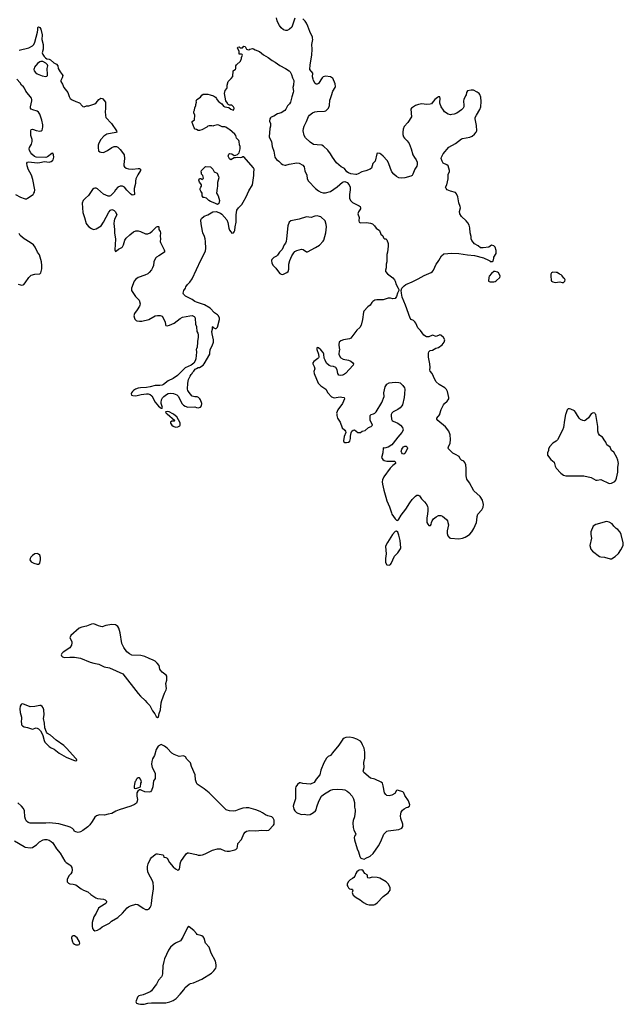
# Model space of a CAD drawing. Header units: inches. Extents: x 2294237 to 2473966, y 835830 to 1006981.
# Tile 22 of 77: x 2357057 to 2367105, y 910171 to 926560. Entities that reach past the tile are written whole.
import ezdxf

# ---------------------------------------------------------------- set-up
doc = ezdxf.new("R2010")
doc.units = ezdxf.units.IN
doc.header["$MEASUREMENT"] = 0
for name, color, linetype in [('C3951', 7, 'Continuous'), ('C3952', 7, 'Continuous'), ('C3961', 7, 'Continuous'), ('C3962', 7, 'Continuous')]:
    doc.layers.add(name, color=color, linetype=linetype)

msp = doc.modelspace()

# ---------------------------------------------------------------- linework, layer by layer
at = {"layer": 'C3951', "color": 6, "elevation": 200}
for points in [[(2359510, 920000), (2359642, 919890), (2359630, 919878), (2359590, 919879), (2359570, 919862), (2359566, 919846), (2359590, 919811), (2359610, 919795), (2359650, 919775), (2359690, 919784), (2359722, 919798), (2359729, 919811), (2359729, 919850), (2359673, 919950), (2359624, 919990), (2359605, 920000)], [(2360000, 913858), (2359993, 913873), (2359986, 913906), (2359978, 913990), (2359915, 914130), (2359898, 914190), (2359839, 914250), (2359817, 914290), (2359785, 914305), (2359710, 914296), (2359630, 914327), (2359592, 914352), (2359510, 914433), (2359470, 914465), (2359410, 914498), (2359362, 914470), (2359327, 914413), (2359299, 914310), (2359270, 914258), (2359255, 914210), (2359251, 914170), (2359261, 914110), (2359305, 914030), (2359311, 914010), (2359312, 913930), (2359302, 913910), (2359285, 913890), (2359275, 913790), (2359251, 913730), (2359233, 913707), (2359210, 913703), (2359138, 913710), (2359088, 913730), (2359070, 913742), (2359050, 913738), (2359023, 913717), (2359006, 913690), (2359007, 913633), (2359017, 913577), (2359015, 913550), (2358999, 913521), (2358970, 913495), (2358910, 913470), (2358712, 913408), (2358656, 913384), (2358590, 913348), (2358530, 913336), (2358470, 913317), (2358390, 913322), (2358370, 913320), (2358334, 913306), (2358310, 913286), (2358266, 913214), (2358224, 913156), (2358194, 913126), (2358110, 913063), (2358070, 913041), (2358030, 913033), (2357990, 913039), (2357970, 913049), (2357956, 913076), (2357936, 913096), (2357897, 913117), (2357850, 913135), (2357710, 913173), (2357554, 913194), (2357490, 913185), (2357412, 913188), (2357284, 913184), (2357230, 913187), (2357197, 913197), (2357170, 913219), (2357152, 913252), (2357142, 913290), (2357140, 913390), (2357122, 913430), (2357090, 913470), (2357027, 913527)], [(2356970, 912894), (2357130, 912796), (2357150, 912788), (2357230, 912775), (2357270, 912783), (2357310, 912806), (2357336, 912824), (2357387, 912873), (2357450, 912908), (2357470, 912913), (2357510, 912913), (2357550, 912902), (2357582, 912882), (2357610, 912856), (2357670, 912759), (2357729, 912689), (2357810, 912552), (2357832, 912530), (2357892, 912492), (2357910, 912474), (2357923, 912450), (2357931, 912410), (2357924, 912370), (2357910, 912345), (2357875, 912310), (2357847, 912250), (2357845, 912230), (2357850, 912212), (2357868, 912188), (2357890, 912177), (2357950, 912173), (2357990, 912161), (2358079, 912090), (2358117, 912070), (2358190, 912042), (2358239, 911999), (2358323, 911943), (2358350, 911934), (2358450, 911922), (2358478, 911910), (2358505, 911890), (2358503, 911870), (2358491, 911850), (2358391, 911790), (2358371, 911770), (2358331, 911690), (2358290, 911628), (2358262, 911530), (2358264, 911470), (2358271, 911431), (2358285, 911410), (2358310, 911396), (2358330, 911397), (2358350, 911405), (2358391, 911429), (2358430, 911459), (2358550, 911522), (2358588, 911552), (2358690, 911616), (2358770, 911685), (2358845, 911775), (2358870, 911794), (2358904, 911810), (2358990, 911836), (2359026, 911834), (2359110, 911773), (2359150, 911750), (2359170, 911746), (2359190, 911748), (2359210, 911758), (2359230, 911780), (2359246, 911814), (2359254, 911846), (2359262, 911950), (2359285, 912090), (2359285, 912125), (2359279, 912190), (2359268, 912228), (2359201, 912350), (2359190, 912378), (2359183, 912423), (2359185, 912465), (2359195, 912510), (2359233, 912590), (2359250, 912612), (2359310, 912666), (2359330, 912676), (2359350, 912678), (2359440, 912660), (2359452, 912650), (2359458, 912618), (2359490, 912614), (2359510, 912602), (2359551, 912530), (2359610, 912459), (2359650, 912423), (2359690, 912401), (2359709, 912411), (2359717, 912423), (2359725, 912450), (2359727, 912510), (2359740, 912550), (2359827, 912673), (2359850, 912690), (2359870, 912693), (2360000, 912662)], [(2360000, 911347), (2359957, 911397), (2359878, 911458), (2359870, 911469), (2359850, 911449), (2359772, 911288), (2359734, 911226), (2359650, 911190), (2359610, 911160), (2359570, 911120), (2359536, 911070), (2359470, 910929), (2359455, 910885), (2359439, 910810), (2359434, 910686), (2359429, 910650), (2359420, 910630), (2359368, 910572), (2359332, 910508), (2359290, 910450), (2359250, 910397), (2359230, 910380), (2359110, 910326), (2359042, 910310), (2359016, 910290), (2358991, 910210), (2359002, 910190), (2359037, 910177), (2359071, 910171), (2359130, 910173), (2359190, 910188), (2359250, 910195), (2359490, 910194), (2359554, 910210), (2359610, 910236), (2359660, 910270), (2359730, 910337), (2359790, 910410), (2359812, 910448), (2359876, 910504), (2359903, 910517), (2359950, 910526), (2360000, 910549)]]:
    msp.add_lwpolyline(points, dxfattribs=at)
for points in [[(2357350, 917672), (2357310, 917669), (2357270, 917641), (2357244, 917616), (2357230, 917590), (2357228, 917570), (2357236, 917550), (2357250, 917536), (2357290, 917512), (2357350, 917498), (2357370, 917499), (2357390, 917511), (2357405, 917570), (2357402, 917610), (2357390, 917649), (2357370, 917666)], [(2358290, 916503), (2358250, 916498), (2358170, 916463), (2358090, 916448), (2358047, 916433), (2357911, 916310), (2357891, 916270), (2357924, 916210), (2357927, 916190), (2357917, 916150), (2357890, 916104), (2357781, 916030), (2357759, 916010), (2357747, 915990), (2357751, 915970), (2357770, 915955), (2357805, 915945), (2357890, 915950), (2357970, 915947), (2358070, 915932), (2358230, 915868), (2358290, 915850), (2358375, 915835), (2358466, 915790), (2358550, 915769), (2358773, 915673), (2359030, 915345), (2359070, 915299), (2359147, 915230), (2359174, 915194), (2359222, 915142), (2359270, 915058), (2359308, 915008), (2359330, 914962), (2359350, 914945), (2359367, 914953), (2359379, 915010), (2359401, 915070), (2359415, 915190), (2359425, 915230), (2359467, 915350), (2359494, 915406), (2359502, 915430), (2359492, 915510), (2359506, 915566), (2359507, 915590), (2359506, 915630), (2359497, 915650), (2359430, 915700), (2359401, 915730), (2359390, 915750), (2359378, 915810), (2359346, 915850), (2359310, 915883), (2359281, 915901), (2359210, 915926), (2359139, 915959), (2359074, 915974), (2358924, 915983), (2358884, 916004), (2358840, 916040), (2358789, 916110), (2358758, 916178), (2358730, 916355), (2358710, 916430), (2358690, 916461), (2358670, 916478), (2358650, 916486), (2358590, 916493), (2358490, 916474), (2358430, 916456), (2358410, 916457), (2358370, 916470)], [(2357110, 915173), (2357090, 915169), (2357080, 915160), (2357064, 915136), (2357057, 915090), (2357066, 915026), (2357089, 914950), (2357090, 914930), (2357082, 914870), (2357085, 914845), (2357090, 914825), (2357105, 914805), (2357130, 914791), (2357190, 914781), (2357270, 914751), (2357330, 914771), (2357350, 914767), (2357370, 914755), (2357403, 914723), (2357425, 914685), (2357443, 914643), (2357463, 914563), (2357474, 914534), (2357550, 914461), (2357579, 914439), (2357630, 914416), (2357712, 914352), (2357830, 914282), (2357899, 914259), (2357970, 914227), (2357990, 914226), (2358006, 914230), (2358006, 914234), (2358002, 914250), (2357989, 914270), (2357844, 914430), (2357790, 914477), (2357663, 914570), (2357570, 914649), (2357520, 914680), (2357501, 914701), (2357478, 914770), (2357469, 914850), (2357453, 914930), (2357467, 914990), (2357458, 915070), (2357447, 915107), (2357430, 915130), (2357410, 915143), (2357390, 915145), (2357310, 915128), (2357230, 915124)], [(2359050, 913938), (2359030, 913938), (2359014, 913930), (2358994, 913910), (2358992, 913890), (2358978, 913882), (2358973, 913867), (2358971, 913830), (2358962, 913810), (2358965, 913770), (2358990, 913761), (2359010, 913766), (2359043, 913777), (2359066, 913790), (2359066, 913810), (2359075, 913830), (2359075, 913850), (2359084, 913870), (2359081, 913890), (2359070, 913918)], [(2357970, 911309), (2357950, 911309), (2357930, 911299), (2357921, 911290), (2357919, 911270), (2357936, 911210), (2357950, 911187), (2357970, 911171), (2357990, 911162), (2358030, 911159), (2358050, 911166), (2358057, 911190), (2358052, 911212), (2358016, 911276)]]:
    msp.add_lwpolyline(points, close=True, dxfattribs=at)
at = {"layer": 'C3952', "color": 6, "elevation": 200}
for points in [[(2357050, 926052), (2357210, 926091), (2357270, 926124), (2357293, 926147), (2357312, 926188), (2357355, 926350), (2357361, 926390), (2357361, 926430), (2357370, 926444), (2357390, 926432), (2357410, 926401), (2357432, 926310), (2357427, 926230), (2357450, 926150), (2357450, 926070), (2357434, 926010), (2357442, 925982), (2357466, 925946), (2357487, 925927), (2357510, 925911), (2357550, 925905), (2357570, 925891), (2357623, 925843), (2357650, 925833), (2357670, 925819), (2357690, 925791), (2357700, 925750), (2357730, 925690), (2357767, 925650), (2357773, 925633), (2357765, 925590), (2357741, 925550), (2357741, 925530), (2357769, 925489), (2357792, 925430), (2357857, 925350), (2357881, 925281), (2357899, 925250), (2357930, 925226), (2357990, 925196), (2358055, 925175), (2358101, 925121), (2358110, 925114), (2358130, 925112), (2358170, 925125), (2358210, 925129), (2358310, 925162), (2358330, 925178), (2358374, 925230), (2358390, 925244), (2358410, 925253), (2358430, 925250), (2358441, 925241), (2358485, 925190), (2358486, 925074), (2358479, 925030), (2358486, 924966), (2358494, 924930), (2358583, 924830), (2358667, 924710), (2358676, 924690), (2358659, 924681), (2358510, 924652), (2358458, 924622), (2358410, 924567), (2358375, 924505), (2358366, 924470), (2358362, 924430), (2358370, 924379), (2358390, 924359), (2358410, 924354), (2358450, 924352), (2358519, 924381), (2358590, 924431), (2358632, 924448), (2358650, 924451), (2358670, 924448), (2358690, 924436), (2358730, 924398), (2358770, 924350), (2358795, 924310), (2358803, 924250), (2358789, 924150), (2358790, 924130), (2358800, 924110), (2358830, 924088), (2358870, 924076), (2358933, 924073), (2359030, 924084), (2359050, 924083), (2359067, 924070), (2359068, 924050), (2359023, 923977), (2358993, 923910), (2358986, 923870), (2358985, 923835), (2358965, 923750), (2358964, 923710), (2358971, 923669), (2358967, 923653), (2358957, 923643), (2358930, 923639), (2358900, 923660), (2358840, 923720), (2358801, 923770), (2358770, 923790), (2358730, 923790), (2358689, 923771), (2358650, 923730), (2358630, 923689), (2358614, 923670), (2358570, 923629), (2358550, 923621), (2358530, 923621), (2358450, 923658), (2358350, 923745), (2358330, 923756), (2358310, 923758), (2358290, 923750), (2358270, 923732), (2358204, 923636), (2358150, 923590), (2358113, 923550), (2358095, 923505), (2358108, 923350), (2358138, 923270), (2358166, 923170), (2358175, 923150), (2358210, 923110), (2358250, 923082), (2358274, 923074), (2358290, 923070), (2358330, 923080), (2358387, 923110), (2358411, 923129), (2358451, 923190), (2358542, 923358), (2358570, 923391), (2358590, 923399), (2358610, 923395), (2358630, 923383), (2358646, 923366), (2358667, 923330), (2358673, 923310), (2358638, 923242), (2358630, 923210), (2358627, 923170), (2358638, 923070), (2358634, 923010), (2358651, 922909), (2358641, 922730), (2358650, 922702), (2358670, 922711), (2358702, 922738), (2358758, 922770), (2358770, 922782), (2358785, 922810), (2358807, 922890), (2358830, 922926), (2358890, 922981), (2358950, 923028), (2358990, 923044), (2359030, 923045), (2359070, 923033), (2359150, 922995), (2359190, 922998), (2359227, 923013), (2359262, 923038), (2359335, 923110), (2359350, 923119), (2359370, 923118), (2359373, 923113), (2359376, 923070), (2359395, 923035), (2359399, 923010), (2359398, 922958), (2359403, 922910), (2359398, 922870), (2359402, 922850), (2359461, 922730), (2359467, 922710), (2359466, 922690), (2359372, 922628), (2359332, 922608), (2359316, 922590), (2359288, 922530), (2359282, 922470), (2359270, 922430), (2359250, 922396), (2359211, 922350), (2359188, 922332), (2359141, 922310), (2359028, 922270), (2358990, 922243), (2358965, 922210), (2358921, 922090), (2358918, 922070), (2358921, 922050), (2358987, 921950), (2359044, 921890), (2359060, 921830), (2359058, 921810), (2359049, 921790), (2359013, 921730), (2358969, 921670), (2358960, 921630), (2358966, 921590), (2358974, 921574), (2358994, 921554), (2359010, 921547), (2359050, 921541), (2359090, 921543), (2359208, 921572), (2359315, 921630), (2359350, 921639), (2359398, 921638), (2359430, 921624), (2359477, 921530), (2359483, 921483), (2359490, 921471), (2359510, 921466), (2359550, 921474), (2359630, 921508), (2359730, 921589), (2359770, 921608), (2359890, 921632), (2359930, 921634), (2359960, 921620), (2359970, 921610), (2359979, 921590), (2359985, 921490), (2360000, 921455)], [(2356990, 923650), (2357070, 923608), (2357130, 923585), (2357150, 923579), (2357170, 923579), (2357190, 923587), (2357279, 923650), (2357295, 923670), (2357304, 923690), (2357310, 923730), (2357278, 923898), (2357253, 923970), (2357200, 924070), (2357185, 924110), (2357179, 924130), (2357176, 924170), (2357190, 924187), (2357210, 924193), (2357350, 924178), (2357390, 924181), (2357470, 924199), (2357550, 924186), (2357581, 924199), (2357602, 924218), (2357612, 924230), (2357623, 924270), (2357622, 924310), (2357610, 924340), (2357590, 924333), (2357521, 924279), (2357490, 924268), (2357330, 924272), (2357305, 924285), (2357262, 924322), (2357243, 924343), (2357221, 924381), (2357216, 924410), (2357220, 924430), (2357254, 924490), (2357267, 924530), (2357266, 924566), (2357244, 924630), (2357242, 924650), (2357244, 924710), (2357250, 924730), (2357270, 924738), (2357285, 924735), (2357333, 924713), (2357390, 924702), (2357417, 924710), (2357430, 924723), (2357438, 924742), (2357444, 924776), (2357443, 924810), (2357424, 924890), (2357390, 924990), (2357370, 925022), (2357350, 925038), (2357277, 925057), (2357250, 925071), (2357240, 925090), (2357238, 925110), (2357258, 925210), (2357261, 925230), (2357256, 925256), (2357158, 925370), (2357138, 925418), (2357122, 925442), (2357090, 925472), (2357063, 925510), (2357010, 925570)], [(2360000, 924731), (2359980, 924740), (2359960, 924760), (2359928, 924850), (2359928, 924868), (2359967, 924893), (2359975, 924970), (2359958, 925010), (2359958, 925030), (2359968, 925052), (2359970, 925094), (2359988, 925132), (2359989, 925150), (2359999, 925190), (2359997, 925210), (2360000, 925217)], [(2357030, 922159), (2357070, 922144), (2357090, 922140), (2357115, 922145), (2357127, 922153), (2357150, 922181), (2357210, 922271), (2357250, 922308), (2357310, 922325), (2357392, 922328), (2357410, 922347), (2357417, 922370), (2357426, 922414), (2357427, 922470), (2357419, 922530), (2357387, 922647), (2357353, 922693), (2357313, 922773), (2357287, 922810), (2357230, 922851), (2357130, 922912), (2357067, 922967), (2357050, 922999)], [(2360000, 921859), (2359970, 921869), (2359930, 921901), (2359817, 921957), (2359784, 921990), (2359779, 922010), (2359789, 922050), (2359815, 922090), (2359825, 922115), (2359850, 922152), (2359889, 922191), (2359930, 922245), (2360000, 922400)], [(2360000, 921027), (2359987, 920913), (2359979, 920881), (2359957, 920843), (2359936, 920824), (2359911, 920809), (2359810, 920763), (2359685, 920635), (2359610, 920585), (2359530, 920547), (2359450, 920485), (2359430, 920475), (2359391, 920469), (2359310, 920469), (2359230, 920447), (2359170, 920438), (2359070, 920435), (2359030, 920427), (2358983, 920410), (2358954, 920390), (2358935, 920370), (2358919, 920350), (2358915, 920330), (2358921, 920310), (2358942, 920302), (2358990, 920301), (2359077, 920323), (2359170, 920335), (2359195, 920335), (2359230, 920323), (2359257, 920297), (2359310, 920194), (2359370, 920126), (2359410, 920091), (2359428, 920092), (2359435, 920105), (2359413, 920170), (2359412, 920190), (2359420, 920230), (2359436, 920264), (2359457, 920290), (2359499, 920321), (2359530, 920336), (2359570, 920346), (2359619, 920339), (2359674, 920314), (2359694, 920294), (2359764, 920164), (2359783, 920143), (2359810, 920125), (2359854, 920110), (2359970, 920114), (2360000, 920107)], [(2360000, 921082), (2359995, 921070), (2360000, 921033)], [(2360000, 920282), (2359970, 920284), (2359930, 920295), (2359897, 920330), (2359869, 920370), (2359857, 920390), (2359853, 920410), (2359856, 920510), (2359869, 920571), (2359895, 920625), (2359910, 920652), (2359929, 920671), (2359935, 920685), (2359958, 920710), (2359976, 920744), (2360000, 920756)], [(2359605, 920000), (2359548, 920030), (2359510, 920039), (2359485, 920035), (2359482, 920030), (2359498, 920010), (2359510, 920000)]]:
    msp.add_lwpolyline(points, dxfattribs=at)
msp.add_lwpolyline([(2357410, 925865), (2357390, 925859), (2357351, 925829), (2357306, 925770), (2357296, 925750), (2357295, 925730), (2357301, 925710), (2357321, 925681), (2357350, 925660), (2357432, 925628), (2357490, 925616), (2357510, 925620), (2357518, 925630), (2357520, 925650), (2357515, 925745), (2357527, 925790), (2357519, 925810), (2357495, 925835), (2357443, 925863)], close=True, dxfattribs=at)
at = {"layer": 'C3961', "color": 6, "elevation": 200}
for points in [[(2362334, 920000), (2362338, 919970), (2362350, 919927), (2362390, 919861), (2362428, 919768), (2362467, 919730), (2362481, 919710), (2362486, 919690), (2362459, 919621), (2362446, 919550), (2362451, 919531), (2362470, 919524), (2362497, 919523), (2362530, 919530), (2362553, 919547), (2362564, 919590), (2362564, 919630), (2362575, 919685), (2362584, 919710), (2362609, 919730), (2362630, 919731), (2362686, 919690), (2362714, 919686), (2362730, 919691), (2362758, 919710), (2362810, 919723), (2362865, 919770), (2362907, 919790), (2362919, 919801), (2362928, 919810), (2362925, 919830), (2362891, 919890), (2362889, 919950), (2362894, 919970), (2362910, 919987), (2362945, 920000)], [(2363247, 920000), (2363242, 919990), (2363241, 919970), (2363245, 919910), (2363259, 919890), (2363277, 919877), (2363350, 919843), (2363397, 919810), (2363431, 919770), (2363441, 919730), (2363419, 919690), (2363350, 919610), (2363277, 919510), (2363254, 919486), (2363190, 919445), (2363130, 919428), (2363115, 919435), (2363105, 919430), (2363103, 919350), (2363083, 919290), (2363081, 919270), (2363100, 919240), (2363125, 919225), (2363170, 919213), (2363290, 919214), (2363302, 919210), (2363311, 919190), (2363311, 919170), (2363270, 919139), (2363227, 919093), (2363119, 918950), (2363098, 918902), (2363093, 918870), (2363096, 918830), (2363118, 918730), (2363152, 918610), (2363170, 918550), (2363213, 918453), (2363244, 918350), (2363254, 918330), (2363310, 918251), (2363330, 918231), (2363350, 918226), (2363370, 918246), (2363407, 918313), (2363485, 918415), (2363550, 918517), (2363590, 918571), (2363644, 918630), (2363670, 918643), (2363690, 918643), (2363713, 918633), (2363744, 918584), (2363796, 918536), (2363823, 918503), (2363843, 918463), (2363850, 918430), (2363850, 918390), (2363847, 918330), (2363836, 918270), (2363835, 918210), (2363836, 918190), (2363850, 918161), (2363870, 918141), (2363890, 918138), (2363897, 918143), (2363905, 918155), (2363911, 918190), (2363923, 918217), (2363948, 918252), (2363990, 918287), (2364030, 918305), (2364050, 918307), (2364070, 918305), (2364095, 918295), (2364160, 918240), (2364176, 918216), (2364186, 918190), (2364193, 918150), (2364172, 918050), (2364173, 918010), (2364186, 917966), (2364210, 917938), (2364230, 917931), (2364370, 917921), (2364430, 917931), (2364470, 917945), (2364530, 917979), (2364550, 917996), (2364583, 918037), (2364617, 918090), (2364660, 918190), (2364668, 918230), (2364670, 918290), (2364682, 918330), (2364750, 918402), (2364775, 918445), (2364776, 918490), (2364760, 918560), (2364722, 918622), (2364616, 918716), (2364547, 918850), (2364501, 918910), (2364489, 918970), (2364492, 919092), (2364484, 919150), (2364469, 919190), (2364449, 919209), (2364410, 919229), (2364390, 919249), (2364374, 919290), (2364310, 919321), (2364267, 919347), (2364210, 919399), (2364197, 919417), (2364192, 919432), (2364196, 919450), (2364224, 919510), (2364228, 919570), (2364225, 919650), (2364203, 919710), (2364143, 919783), (2364017, 919890), (2364001, 919910), (2364003, 919930), (2364049, 919990), (2364052, 920000)], [(2366146, 920000), (2366143, 919990), (2366124, 919896), (2366108, 919772), (2366094, 919730), (2366010, 919569), (2365990, 919547), (2365930, 919509), (2365876, 919450), (2365862, 919410), (2365861, 919390), (2365844, 919350), (2365844, 919310), (2365897, 919237), (2365954, 919194), (2365971, 919130), (2365990, 919097), (2366067, 919010), (2366110, 918979), (2366150, 918966), (2366450, 918969), (2366570, 918937), (2366650, 918897), (2366670, 918893), (2366730, 918907), (2366870, 918840), (2366910, 918847), (2366966, 918874), (2366983, 918897), (2366994, 918926), (2367014, 919030), (2367012, 919110), (2367025, 919170), (2367013, 919230), (2366998, 919270), (2366950, 919361), (2366910, 919390), (2366884, 919444), (2366830, 919485), (2366816, 919530), (2366785, 919565), (2366770, 919596), (2366758, 919610), (2366730, 919625), (2366710, 919643), (2366693, 919673), (2366682, 919710), (2366679, 919790), (2366667, 919890), (2366648, 919988), (2366638, 920000)], [(2366574, 920000), (2366570, 919997), (2366526, 919934), (2366490, 919904), (2366470, 919889), (2366455, 919885), (2366430, 919887), (2366390, 919907), (2366370, 919925), (2366327, 920000)], [(2360000, 912662), (2360030, 912654), (2360069, 912651), (2360103, 912657), (2360147, 912673), (2360265, 912735), (2360350, 912761), (2360399, 912759), (2360470, 912727), (2360510, 912719), (2360550, 912720), (2360639, 912741), (2360657, 912750), (2360675, 912770), (2360684, 912790), (2360689, 912850), (2360747, 912913), (2360790, 913010), (2360810, 913035), (2360833, 913050), (2360890, 913062), (2360990, 913060), (2361090, 913072), (2361170, 913062), (2361202, 913070), (2361285, 913150), (2361293, 913167), (2361293, 913233), (2361279, 913270), (2361252, 913292), (2361190, 913309), (2361150, 913327), (2361100, 913360), (2361059, 913379), (2360990, 913408), (2360870, 913442), (2360830, 913442), (2360770, 913433), (2360705, 913415), (2360649, 913391), (2360610, 913385), (2360549, 913390), (2360510, 913400), (2360493, 913410), (2360210, 913692), (2360130, 913755), (2360013, 913833), (2360000, 913858)], [(2360000, 910549), (2360090, 910590), (2360249, 910690), (2360291, 910729), (2360322, 910770), (2360328, 910792), (2360330, 910830), (2360315, 910890), (2360244, 911024), (2360210, 911123), (2360152, 911190), (2360127, 911270), (2360110, 911295), (2360090, 911310), (2360070, 911318), (2360030, 911325), (2360010, 911335), (2360000, 911347)]]:
    msp.add_lwpolyline(points, dxfattribs=at)
for points in [[(2363450, 919330), (2363430, 919333), (2363416, 919350), (2363410, 919370), (2363419, 919410), (2363430, 919430), (2363449, 919451), (2363470, 919463), (2363490, 919463), (2363510, 919442), (2363513, 919430), (2363508, 919410), (2363470, 919339)], [(2366828, 918208), (2366650, 918158), (2366602, 918130), (2366566, 918034), (2366567, 917990), (2366577, 917930), (2366548, 917810), (2366566, 917746), (2366590, 917711), (2366710, 917626), (2366730, 917619), (2366790, 917615), (2366886, 917586), (2366910, 917586), (2366970, 917623), (2367027, 917673), (2367066, 917734), (2367101, 917810), (2367105, 917850), (2367067, 917990), (2367052, 918030), (2367014, 918074), (2366989, 918090), (2366949, 918130), (2366918, 918170), (2366870, 918198)], [(2363330, 918049), (2363310, 918042), (2363264, 917990), (2363180, 917860), (2363151, 917810), (2363144, 917790), (2363159, 917670), (2363147, 917590), (2363145, 917525), (2363168, 917488), (2363210, 917481), (2363230, 917491), (2363243, 917510), (2363296, 917630), (2363350, 917685), (2363396, 917750), (2363404, 917770), (2363392, 917890), (2363370, 917982), (2363350, 918029)], [(2362550, 914616), (2362487, 914613), (2362457, 914603), (2362435, 914585), (2362370, 914483), (2362262, 914358), (2362230, 914313), (2362190, 914293), (2362167, 914270), (2362119, 914190), (2362071, 914070), (2362051, 913989), (2361990, 913918), (2361957, 913863), (2361910, 913838), (2361890, 913835), (2361770, 913844), (2361730, 913855), (2361715, 913855), (2361681, 913830), (2361655, 913790), (2361647, 913770), (2361651, 913590), (2361619, 913510), (2361611, 913470), (2361621, 913421), (2361636, 913390), (2361663, 913363), (2361685, 913350), (2361750, 913331), (2361790, 913334), (2361850, 913324), (2361890, 913330), (2361950, 913365), (2361984, 913390), (2361995, 913410), (2362005, 913455), (2362037, 913550), (2362082, 913638), (2362115, 913665), (2362230, 913734), (2362270, 913747), (2362350, 913754), (2362430, 913748), (2362470, 913739), (2362510, 913718), (2362537, 913697), (2362593, 913633), (2362612, 913592), (2362629, 913530), (2362631, 913451), (2362644, 913410), (2362644, 913384), (2362633, 913290), (2362610, 913230), (2362603, 913190), (2362610, 913114), (2362621, 913070), (2362650, 913010), (2362648, 912990), (2362631, 912970), (2362625, 912950), (2362628, 912910), (2362677, 912757), (2362698, 912710), (2362717, 912630), (2362730, 912611), (2362750, 912597), (2362790, 912588), (2362830, 912611), (2362870, 912623), (2362890, 912635), (2362939, 912681), (2363030, 912811), (2363070, 912881), (2363120, 913000), (2363150, 913038), (2363170, 913051), (2363190, 913056), (2363370, 913081), (2363418, 913102), (2363433, 913130), (2363433, 913167), (2363404, 913264), (2363396, 913310), (2363409, 913370), (2363430, 913401), (2363457, 913423), (2363496, 913444), (2363518, 913450), (2363548, 913470), (2363554, 913490), (2363530, 913555), (2363467, 913647), (2363454, 913690), (2363435, 913710), (2363345, 913735), (2363330, 913729), (2363300, 913680), (2363250, 913650), (2363210, 913641), (2363170, 913648), (2363150, 913661), (2363131, 913691), (2363110, 913805), (2363094, 913850), (2363077, 913870), (2362970, 913916), (2362895, 913935), (2362784, 914030), (2362777, 914050), (2362792, 914110), (2362785, 914195), (2362803, 914270), (2362805, 914370), (2362793, 914433), (2362761, 914490), (2362747, 914527), (2362728, 914548), (2362670, 914585), (2362611, 914609)], [(2362750, 912409), (2362710, 912404), (2362690, 912393), (2362670, 912374), (2362654, 912350), (2362634, 912306), (2362617, 912283), (2362595, 912265), (2362557, 912243), (2362527, 912210), (2362511, 912170), (2362511, 912150), (2362519, 912130), (2362531, 912110), (2362550, 912091), (2362570, 912085), (2362590, 912087), (2362599, 912079), (2362602, 912070), (2362594, 912030), (2362601, 912001), (2362610, 911988), (2362659, 911950), (2362723, 911910), (2362783, 911863), (2362830, 911837), (2362873, 911827), (2362950, 911827), (2362970, 911834), (2363010, 911862), (2363110, 911966), (2363192, 912028), (2363223, 912070), (2363227, 912090), (2363224, 912110), (2363196, 912170), (2363159, 912210), (2363050, 912269), (2363010, 912282), (2362930, 912286), (2362870, 912273), (2362855, 912275), (2362846, 912286), (2362849, 912310), (2362844, 912324), (2362802, 912350), (2362773, 912393)]]:
    msp.add_lwpolyline(points, close=True, dxfattribs=at)
at = {"layer": 'C3962', "color": 6, "elevation": 200}
for points in [[(2361637, 926583), (2361585, 926435), (2361550, 926401), (2361510, 926378), (2361490, 926378), (2361450, 926394), (2361410, 926422), (2361382, 926462), (2361361, 926501), (2361343, 926543), (2361332, 926590)], [(2364052, 920000), (2364075, 920070), (2364112, 920150), (2364126, 920174), (2364171, 920209), (2364189, 920230), (2364199, 920250), (2364201, 920270), (2364177, 920370), (2364162, 920402), (2364135, 920430), (2364042, 920490), (2363990, 920534), (2363966, 920570), (2363925, 920670), (2363892, 920712), (2363886, 920730), (2363889, 920770), (2363886, 920830), (2363864, 920944), (2363863, 921010), (2363869, 921030), (2363890, 921051), (2363930, 921059), (2363987, 921093), (2364030, 921102), (2364090, 921146), (2364121, 921190), (2364132, 921230), (2364110, 921269), (2364070, 921309), (2364050, 921315), (2363990, 921289), (2363930, 921309), (2363870, 921279), (2363830, 921283), (2363786, 921310), (2363730, 921387), (2363685, 921430), (2363650, 921510), (2363636, 921530), (2363611, 921551), (2363576, 921570), (2363558, 921590), (2363480, 921810), (2363424, 921944), (2363411, 922010), (2363409, 922051), (2363421, 922090), (2363457, 922130), (2363486, 922154), (2363590, 922195), (2363690, 922245), (2363790, 922303), (2363908, 922352), (2363930, 922368), (2363945, 922390), (2363992, 922490), (2364010, 922519), (2364035, 922550), (2364081, 922630), (2364116, 922664), (2364250, 922676), (2364370, 922668), (2364510, 922645), (2364630, 922635), (2364778, 922598), (2364860, 922560), (2364884, 922544), (2364890, 922534), (2364930, 922534), (2364938, 922542), (2364949, 922590), (2364949, 922610), (2364989, 922670), (2364990, 922718), (2364972, 922772), (2364950, 922794), (2364910, 922809), (2364865, 922775), (2364770, 922761), (2364730, 922765), (2364690, 922795), (2364630, 922829), (2364584, 922884), (2364575, 922910), (2364571, 922950), (2364557, 923010), (2364550, 923098), (2364539, 923139), (2364516, 923176), (2364487, 923210), (2364410, 923285), (2364385, 923330), (2364377, 923370), (2364393, 923430), (2364390, 923450), (2364368, 923510), (2364351, 923610), (2364330, 923661), (2364310, 923686), (2364230, 923704), (2364175, 923730), (2364155, 923750), (2364144, 923770), (2364170, 923812), (2364188, 923912), (2364190, 923990), (2364211, 924030), (2364214, 924050), (2364187, 924127), (2364165, 924145), (2364109, 924170), (2364088, 924208), (2364075, 924250), (2364078, 924270), (2364109, 924330), (2364202, 924438), (2364310, 924502), (2364410, 924575), (2364430, 924583), (2364550, 924602), (2364590, 924621), (2364630, 924655), (2364656, 924690), (2364665, 924710), (2364662, 924798), (2364637, 924910), (2364640, 924930), (2364660, 924970), (2364717, 925063), (2364731, 925110), (2364740, 925200), (2364732, 925272), (2364715, 925315), (2364705, 925330), (2364673, 925353), (2364610, 925385), (2364570, 925389), (2364510, 925377), (2364493, 925350), (2364488, 925310), (2364481, 925290), (2364450, 925233), (2364443, 925210), (2364452, 925130), (2364450, 925110), (2364440, 925090), (2364410, 925058), (2364334, 925006), (2364291, 924989), (2364250, 924980), (2364230, 924978), (2364190, 924990), (2364130, 925028), (2364110, 925052), (2364075, 925110), (2364052, 925170), (2364050, 925190), (2364059, 925250), (2364050, 925275), (2364030, 925277), (2364010, 925267), (2363970, 925230), (2363925, 925175), (2363910, 925162), (2363890, 925153), (2363827, 925147), (2363750, 925157), (2363698, 925150), (2363647, 925133), (2363581, 925090), (2363571, 925069), (2363578, 924942), (2363519, 924850), (2363459, 924781), (2363441, 924739), (2363434, 924690), (2363435, 924650), (2363448, 924610), (2363462, 924590), (2363510, 924543), (2363538, 924498), (2363576, 924410), (2363602, 924310), (2363627, 924267), (2363656, 924230), (2363672, 924190), (2363675, 924150), (2363670, 924122), (2363636, 924070), (2363604, 923990), (2363590, 923969), (2363570, 923953), (2363470, 923930), (2363410, 923922), (2363370, 923929), (2363330, 923950), (2363284, 923990), (2363253, 924030), (2363230, 924081), (2363198, 924178), (2363176, 924216), (2363110, 924286), (2363070, 924320), (2363050, 924332), (2363010, 924341), (2363002, 924330), (2362974, 924206), (2362970, 924197), (2362933, 924167), (2362911, 924090), (2362891, 924070), (2362817, 924043), (2362750, 924030), (2362690, 923994), (2362665, 923985), (2362650, 923983), (2362570, 923995), (2362531, 924011), (2362503, 924030), (2362462, 924082), (2362410, 924110), (2362330, 924175), (2362264, 924270), (2362230, 924330), (2362186, 924386), (2362113, 924453), (2362088, 924470), (2362010, 924479), (2361950, 924481), (2361890, 924521), (2361815, 924595), (2361792, 924630), (2361776, 924710), (2361783, 924750), (2361794, 924790), (2361834, 924866), (2361867, 924950), (2361883, 924970), (2361930, 925009), (2361970, 925025), (2362010, 925034), (2362130, 925036), (2362155, 925045), (2362177, 925063), (2362196, 925090), (2362214, 925130), (2362221, 925221), (2362229, 925250), (2362250, 925297), (2362271, 925369), (2362308, 925430), (2362314, 925450), (2362309, 925490), (2362270, 925585), (2362250, 925600), (2362230, 925607), (2362150, 925618), (2362111, 925610), (2362091, 925590), (2362030, 925499), (2362010, 925489), (2361990, 925488), (2361978, 925498), (2361950, 925548), (2361941, 925570), (2361934, 925610), (2361935, 925670), (2361885, 925730), (2361895, 925810), (2361922, 925970), (2361926, 926070), (2361918, 926150), (2361935, 926230), (2361934, 926250), (2361930, 926270), (2361885, 926365), (2361855, 926450), (2361830, 926505), (2361810, 926536), (2361770, 926573)], [(2360000, 925217), (2360005, 925230), (2360067, 925273), (2360090, 925302), (2360110, 925318), (2360190, 925319), (2360230, 925311), (2360285, 925290), (2360315, 925270), (2360331, 925250), (2360339, 925230), (2360370, 925191), (2360422, 925162), (2360450, 925121), (2360474, 925110), (2360540, 925100), (2360570, 925072), (2360602, 925062), (2360610, 925054), (2360622, 925058), (2360628, 925090), (2360615, 925110), (2360590, 925135), (2360550, 925138), (2360530, 925146), (2360519, 925170), (2360489, 925209), (2360466, 925330), (2360480, 925380), (2360505, 925415), (2360509, 925430), (2360509, 925470), (2360529, 925531), (2360542, 925550), (2360580, 925580), (2360607, 925613), (2360609, 925710), (2360650, 925734), (2360658, 925750), (2360658, 925790), (2360668, 925810), (2360735, 925870), (2360748, 925912), (2360749, 925931), (2360766, 925970), (2360762, 925982), (2360750, 925986), (2360710, 925988), (2360709, 926030), (2360682, 926090), (2360690, 926102), (2360710, 926111), (2360730, 926092), (2360767, 926093), (2360790, 926122), (2360812, 926112), (2360832, 926072), (2360850, 926062), (2360870, 926058), (2360889, 926071), (2360930, 926081), (2360950, 926075), (2360976, 926056), (2361047, 926030), (2361116, 925976), (2361192, 925932), (2361260, 925880), (2361312, 925852), (2361390, 925796), (2361483, 925750), (2361543, 925710), (2361561, 925690), (2361581, 925650), (2361596, 925590), (2361623, 925550), (2361617, 925470), (2361604, 925430), (2361613, 925370), (2361610, 925350), (2361585, 925275), (2361565, 925190), (2361550, 925157), (2361515, 925125), (2361487, 925070), (2361470, 925047), (2361410, 925008), (2361348, 924992), (2361290, 924956), (2361243, 924937), (2361231, 924929), (2361219, 924910), (2361215, 924870), (2361231, 924830), (2361233, 924790), (2361223, 924750), (2361211, 924610), (2361220, 924580), (2361250, 924530), (2361258, 924450), (2361288, 924370), (2361306, 924270), (2361314, 924254), (2361334, 924234), (2361370, 924207), (2361410, 924165), (2361430, 924151), (2361470, 924137), (2361490, 924139), (2361542, 924158), (2361670, 924176), (2361711, 924170), (2361770, 924139), (2361792, 924110), (2361804, 924044), (2361835, 923970), (2361841, 923910), (2361864, 923870), (2361980, 923750), (2362030, 923712), (2362070, 923690), (2362110, 923680), (2362150, 923680), (2362230, 923702), (2362341, 923779), (2362430, 923854), (2362450, 923864), (2362470, 923865), (2362511, 923850), (2362541, 923810), (2362556, 923770), (2362560, 923730), (2362550, 923650), (2362550, 923590), (2362562, 923550), (2362597, 923517), (2362710, 923463), (2362723, 923450), (2362731, 923431), (2362731, 923410), (2362697, 923363), (2362688, 923330), (2362706, 923270), (2362703, 923210), (2362711, 923190), (2362730, 923179), (2362830, 923186), (2362895, 923175), (2362930, 923161), (2362961, 923130), (2362990, 923091), (2363045, 923050), (2363070, 922992), (2363100, 922960), (2363112, 922930), (2363130, 922912), (2363150, 922911), (2363170, 922898), (2363190, 922834), (2363191, 922790), (2363181, 922690), (2363171, 922649), (2363171, 922530), (2363158, 922490), (2363156, 922430), (2363146, 922390), (2363147, 922370), (2363181, 922330), (2363270, 922261), (2363297, 922230), (2363307, 922210), (2363322, 922150), (2363360, 922090), (2363368, 922070), (2363366, 922050), (2363344, 922010), (2363331, 921950), (2363310, 921922), (2363270, 921916), (2363230, 921927), (2363190, 921927), (2363110, 921896), (2363004, 921896), (2362970, 921889), (2362938, 921870), (2362918, 921850), (2362891, 921810), (2362850, 921779), (2362785, 921710), (2362778, 921690), (2362764, 921570), (2362743, 921477), (2362722, 921438), (2362671, 921390), (2362570, 921259), (2362550, 921249), (2362447, 921233), (2362405, 921215), (2362375, 921190), (2362371, 921151), (2362378, 921090), (2362385, 921070), (2362378, 921050), (2362371, 920990), (2362390, 920944), (2362404, 920930), (2362441, 920910), (2362530, 920892), (2362570, 920875), (2362603, 920850), (2362615, 920830), (2362608, 920810), (2362480, 920670), (2362450, 920649), (2362430, 920642), (2362390, 920635), (2362370, 920642), (2362355, 920670), (2362342, 920730), (2362319, 920770), (2362280, 920790), (2362235, 920795), (2362210, 920802), (2362163, 920843), (2362140, 920890), (2362128, 920928), (2362121, 920990), (2362110, 921019), (2362070, 921064), (2362030, 921098), (2362010, 921104), (2362005, 921095), (2362005, 921070), (2362029, 920990), (2362036, 920944), (2362030, 920930), (2362020, 920920), (2361951, 920870), (2361936, 920850), (2361936, 920830), (2361959, 920790), (2361971, 920751), (2361956, 920704), (2361958, 920670), (2362028, 920508), (2362070, 920468), (2362151, 920410), (2362184, 920350), (2362250, 920281), (2362290, 920265), (2362390, 920280), (2362419, 920279), (2362458, 920270), (2362466, 920250), (2362433, 920170), (2362353, 920067), (2362333, 920010), (2362334, 920000)], [(2360000, 922400), (2360070, 922555), (2360125, 922650), (2360150, 922710), (2360157, 922750), (2360158, 922790), (2360149, 922830), (2360149, 922870), (2360144, 922910), (2360131, 922951), (2360107, 923010), (2360084, 923130), (2360074, 923210), (2360074, 923230), (2360082, 923250), (2360128, 923292), (2360190, 923310), (2360270, 923360), (2360327, 923367), (2360399, 923339), (2360421, 923321), (2360507, 923230), (2360524, 923184), (2360537, 923090), (2360550, 923058), (2360570, 923027), (2360590, 923007), (2360614, 923010), (2360629, 923030), (2360636, 923050), (2360643, 923110), (2360661, 923190), (2360661, 923310), (2360673, 923390), (2360699, 923430), (2360754, 923486), (2360777, 923523), (2360827, 923610), (2360870, 923710), (2360930, 923810), (2360956, 923964), (2360953, 924010), (2360963, 924070), (2360950, 924097), (2360790, 924275), (2360770, 924278), (2360755, 924265), (2360730, 924258), (2360690, 924268), (2360650, 924258), (2360630, 924258), (2360570, 924228), (2360550, 924246), (2360529, 924290), (2360540, 924320), (2360550, 924332), (2360590, 924325), (2360630, 924302), (2360656, 924304), (2360683, 924317), (2360710, 924342), (2360729, 924410), (2360729, 924450), (2360717, 924477), (2360712, 924532), (2360705, 924550), (2360669, 924589), (2360654, 924630), (2360637, 924657), (2360550, 924734), (2360530, 924742), (2360490, 924769), (2360470, 924775), (2360430, 924775), (2360370, 924804), (2360350, 924809), (2360284, 924796), (2360270, 924788), (2360255, 924795), (2360210, 924795), (2360190, 924788), (2360171, 924769), (2360090, 924728), (2360050, 924718), (2360030, 924718), (2360000, 924731)], [(2360000, 920756), (2360030, 920772), (2360050, 920772), (2360110, 920811), (2360129, 920830), (2360220, 920990), (2360225, 921010), (2360227, 921070), (2360264, 921130), (2360281, 921190), (2360281, 921230), (2360259, 921330), (2360255, 921370), (2360266, 921410), (2360266, 921450), (2360270, 921454), (2360278, 921438), (2360310, 921422), (2360330, 921422), (2360350, 921442), (2360384, 921570), (2360384, 921590), (2360369, 921629), (2360350, 921649), (2360302, 921682), (2360230, 921758), (2360132, 921812), (2360000, 921859)], [(2360000, 921455), (2360002, 921450), (2360007, 921370), (2360023, 921343), (2360028, 921328), (2360028, 921272), (2360016, 921210), (2360019, 921190), (2360010, 921110), (2360000, 921082)], [(2360000, 921033), (2360000, 921030), (2360000, 921027)], [(2362945, 920000), (2362970, 920009), (2362993, 920030), (2363086, 920190), (2363122, 920290), (2363117, 920350), (2363141, 920450), (2363150, 920465), (2363170, 920491), (2363210, 920515), (2363310, 920527), (2363370, 920523), (2363390, 920516), (2363435, 920470), (2363461, 920430), (2363467, 920410), (2363465, 920330), (2363456, 920270), (2363427, 920150), (2363418, 920130), (2363390, 920097), (2363350, 920070), (2363275, 920030), (2363252, 920010), (2363247, 920000)], [(2360000, 920107), (2360030, 920101), (2360069, 920111), (2360086, 920134), (2360089, 920170), (2360069, 920230), (2360054, 920250), (2360032, 920272), (2360010, 920281), (2360000, 920282)], [(2366327, 920000), (2366310, 920029), (2366290, 920049), (2366230, 920077), (2366210, 920084), (2366190, 920084), (2366170, 920068), (2366146, 920000)], [(2366638, 920000), (2366630, 920010), (2366610, 920016), (2366590, 920013), (2366574, 920000)]]:
    msp.add_lwpolyline(points, dxfattribs=at)
for points in [[(2360350, 923482), (2360307, 923507), (2360232, 923532), (2360208, 923550), (2360169, 923589), (2360130, 923602), (2360110, 923602), (2360094, 923630), (2360095, 923670), (2360070, 923708), (2360062, 923730), (2360062, 923750), (2360070, 923774), (2360086, 923790), (2360086, 923810), (2360070, 923826), (2360050, 923858), (2360038, 923890), (2360050, 923914), (2360070, 923914), (2360090, 923902), (2360106, 923910), (2360116, 923924), (2360107, 923967), (2360086, 923990), (2360086, 924010), (2360078, 924030), (2360086, 924050), (2360150, 924114), (2360233, 924113), (2360273, 924073), (2360294, 924030), (2360344, 924004), (2360366, 923950), (2360371, 923930), (2360351, 923851), (2360351, 923790), (2360342, 923758), (2360331, 923670), (2360361, 923630), (2360383, 923550), (2360370, 923498)], [(2362010, 923293), (2361970, 923287), (2361910, 923269), (2361830, 923276), (2361710, 923239), (2361572, 923210), (2361541, 923190), (2361519, 923130), (2361497, 922910), (2361491, 922870), (2361480, 922840), (2361460, 922810), (2361426, 922734), (2361382, 922690), (2361350, 922642), (2361330, 922622), (2361290, 922602), (2361263, 922577), (2361256, 922570), (2361251, 922550), (2361256, 922510), (2361276, 922470), (2361322, 922422), (2361364, 922364), (2361390, 922337), (2361410, 922325), (2361430, 922320), (2361450, 922324), (2361504, 922350), (2361526, 922370), (2361536, 922410), (2361540, 922490), (2361554, 922550), (2361588, 922632), (2361620, 922680), (2361640, 922700), (2361670, 922719), (2361750, 922740), (2361776, 922736), (2361830, 922695), (2361850, 922695), (2361979, 922770), (2362050, 922805), (2362110, 922875), (2362118, 922890), (2362151, 923010), (2362162, 923110), (2362160, 923150), (2362145, 923210), (2362070, 923276), (2362050, 923286)], [(2364970, 922369), (2364952, 922368), (2364910, 922335), (2364871, 922290), (2364865, 922270), (2364862, 922210), (2364870, 922202), (2364890, 922198), (2364950, 922196), (2364970, 922201), (2364990, 922211), (2365049, 922270), (2365054, 922290), (2365049, 922310), (2365025, 922345), (2365010, 922358)], [(2365930, 922358), (2365911, 922349), (2365902, 922338), (2365897, 922323), (2365896, 922290), (2365904, 922224), (2365912, 922210), (2365930, 922198), (2365970, 922185), (2366050, 922196), (2366090, 922185), (2366110, 922185), (2366134, 922206), (2366135, 922230), (2366128, 922250), (2366117, 922257), (2366090, 922295), (2366070, 922314), (2366045, 922325), (2366006, 922350), (2365990, 922354)]]:
    msp.add_lwpolyline(points, close=True, dxfattribs=at)

doc.saveas('drawing.dxf')
